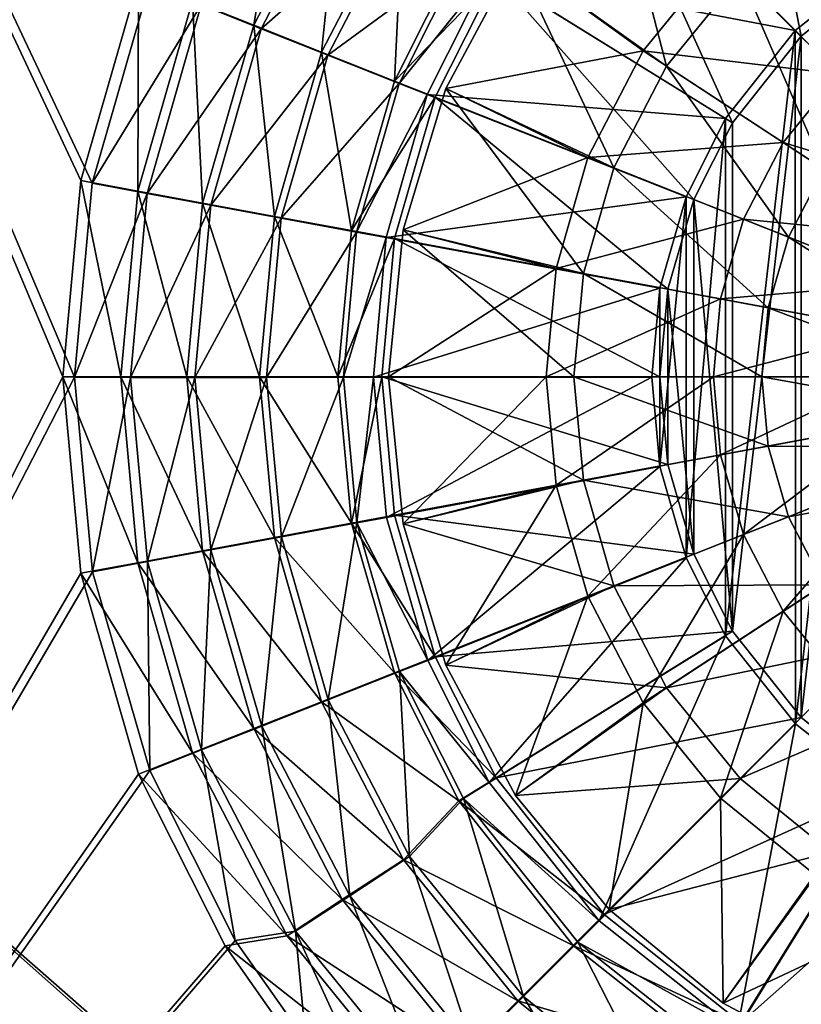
# Model space of a CAD drawing. Header units: metres. Extents: x -904 to 0, y -908 to 0.
# Tile 22 of 161: x -601 to -497, y -577 to -447. Entities that reach past the tile are written whole.
import ezdxf

# ---------------------------------------------------------------- set-up
doc = ezdxf.new("R2010")
doc.units = ezdxf.units.M

msp = doc.modelspace()

# ---------------------------------------------------------------- linework, layer by layer
at = {"layer": 'None012315'}
for points in [[(-535.149292, -438.44693, 2134.872803), (-522.713013, -423.293274, 2134.872803), (-515.103088, -452.750031, 2129.237793)], [(-522.713013, -423.293274, 2134.872803), (-505.310822, -440.695465, 2129.237793), (-515.103088, -452.750031, 2129.237793)], [(-505.310822, -440.695465, 2129.237793), (-493.256256, -430.903198, 2129.237793), (-487.652069, -458.354218, 2125.1875)], [(-544.39032, -455.735596, 2134.872803), (-535.149292, -438.44693, 2134.872803), (-522.098694, -466.253448, 2129.237793)], [(-535.149292, -438.44693, 2134.872803), (-544.39032, -455.735596, 2134.872803), (-535.149292, -438.44693, 2136.720459)], [(-544.39032, -455.735596, 2134.872803), (-544.39032, -455.735596, 2136.720459), (-535.149292, -438.44693, 2136.720459)], [(-535.149292, -438.44693, 2136.720459), (-544.39032, -455.735596, 2136.720459), (-518.19104, -450.731171, 2147.430908)], [(-535.149292, -438.44693, 2136.720459), (-518.19104, -450.731171, 2147.430908), (-507.919617, -438.08667, 2147.430908)], [(-535.149292, -438.44693, 2134.872803), (-515.103088, -452.750031, 2129.237793), (-522.098694, -466.253448, 2129.237793)], [(-507.919617, -438.08667, 2147.430908), (-518.19104, -450.731171, 2147.430908), (-492.213684, -453.792603, 2155.62085)], [(-507.919617, -438.08667, 2147.430908), (-492.213684, -453.792603, 2155.62085), (-483.120758, -446.406158, 2155.62085)], [(-515.103088, -452.750031, 2129.237793), (-505.310822, -440.695465, 2129.237793), (-494.200592, -466.415619, 2125.1875)], [(-505.310822, -440.695465, 2129.237793), (-487.652069, -458.354218, 2125.1875), (-494.200592, -466.415619, 2125.1875)], [(-518.19104, -450.731171, 2147.430908), (-544.39032, -455.735596, 2136.720459), (-525.529053, -464.895386, 2147.430908)], [(-499.600128, -462.885529, 2155.62085), (-518.19104, -450.731171, 2147.430908), (-525.529053, -464.895386, 2147.430908)], [(-492.213684, -453.792603, 2155.62085), (-518.19104, -450.731171, 2147.430908), (-499.600128, -462.885529, 2155.62085)], [(-522.098694, -466.253448, 2129.237793), (-515.103088, -452.750031, 2129.237793), (-498.878845, -475.445953, 2125.1875)], [(-515.103088, -452.750031, 2129.237793), (-494.200592, -466.415619, 2125.1875), (-498.878845, -475.445953, 2125.1875)], [(-475.926117, -470.080139, 2161.084717), (-492.213684, -453.792603, 2155.62085), (-499.600128, -462.885529, 2155.62085)], [(-550.080872, -474.494904, 2134.872803), (-544.39032, -455.735596, 2134.872803), (-526.133301, -480.285828, 2129.237793)], [(-544.39032, -455.735596, 2134.872803), (-550.080872, -474.494904, 2134.872803), (-544.39032, -455.735596, 2136.720459)], [(-550.080872, -474.494904, 2134.872803), (-550.080872, -474.494904, 2136.720459), (-544.39032, -455.735596, 2136.720459)], [(-525.529053, -464.895386, 2147.430908), (-544.39032, -455.735596, 2136.720459), (-550.080872, -474.494904, 2136.720459)], [(-544.39032, -455.735596, 2134.872803), (-522.098694, -466.253448, 2129.237793), (-526.133301, -480.285828, 2129.237793)], [(-504.877014, -473.07135, 2155.62085), (-499.600128, -462.885529, 2155.62085), (-525.529053, -464.895386, 2147.430908)], [(-480.320709, -475.48999, 2161.084717), (-499.600128, -462.885529, 2155.62085), (-504.877014, -473.07135, 2155.62085)], [(-480.320709, -475.48999, 2161.084717), (-475.926117, -470.080139, 2161.084717), (-499.600128, -462.885529, 2155.62085)], [(-525.529053, -464.895386, 2147.430908), (-550.080872, -474.494904, 2136.720459), (-529.761108, -479.614502, 2147.430908)], [(-525.529053, -464.895386, 2147.430908), (-529.761108, -479.614502, 2147.430908), (-504.877014, -473.07135, 2155.62085)], [(-526.133301, -480.285828, 2129.237793), (-522.098694, -466.253448, 2129.237793), (-501.576996, -484.830017, 2125.1875)], [(-522.098694, -466.253448, 2129.237793), (-498.878845, -475.445953, 2125.1875), (-501.576996, -484.830017, 2125.1875)], [(-498.878845, -475.445953, 2125.1875), (-494.200592, -466.415619, 2125.1875), (-475.464874, -484.715332, 2122.751953)], [(-529.761108, -479.614502, 2147.430908), (-507.92038, -483.656158, 2155.62085), (-504.877014, -473.07135, 2155.62085)], [(-504.877014, -473.07135, 2155.62085), (-507.92038, -483.656158, 2155.62085), (-483.460205, -481.550079, 2161.084717)], [(-483.460205, -481.550079, 2161.084717), (-480.320709, -475.48999, 2161.084717), (-504.877014, -473.07135, 2155.62085)], [(-552.002319, -494.003937, 2134.872803), (-550.080872, -474.494904, 2134.872803), (-527.391907, -494.003937, 2129.237793)], [(-550.080872, -474.494904, 2134.872803), (-552.002319, -494.003937, 2134.872803), (-550.080872, -474.494904, 2136.720459)], [(-552.002319, -494.003937, 2134.872803), (-552.002319, -494.003937, 2136.720459), (-550.080872, -474.494904, 2136.720459)], [(-550.080872, -474.494904, 2136.720459), (-552.002319, -494.003937, 2136.720459), (-529.761108, -479.614502, 2147.430908)], [(-550.080872, -474.494904, 2134.872803), (-526.133301, -480.285828, 2129.237793), (-527.391907, -494.003937, 2129.237793)], [(-501.576996, -484.830017, 2125.1875), (-498.878845, -475.445953, 2125.1875), (-476.815338, -489.412231, 2122.751953)], [(-498.878845, -475.445953, 2125.1875), (-475.464874, -484.715332, 2122.751953), (-476.815338, -489.412231, 2122.751953)], [(-529.761108, -479.614502, 2147.430908), (-552.002319, -494.003937, 2136.720459), (-531.081299, -494.003937, 2147.430908)], [(-507.92038, -483.656158, 2155.62085), (-529.761108, -479.614502, 2147.430908), (-531.081299, -494.003937, 2147.430908)], [(-527.391907, -494.003937, 2129.237793), (-526.133301, -480.285828, 2129.237793), (-502.418671, -494.003937, 2125.1875)], [(-526.133301, -480.285828, 2129.237793), (-501.576996, -484.830017, 2125.1875), (-502.418671, -494.003937, 2125.1875)], [(-507.92038, -483.656158, 2155.62085), (-485.270844, -487.847534, 2161.084717), (-483.460205, -481.550079, 2161.084717)], [(-531.081299, -494.003937, 2147.430908), (-508.869781, -494.003937, 2155.62085), (-507.92038, -483.656158, 2155.62085)], [(-508.869781, -494.003937, 2155.62085), (-485.270844, -487.847534, 2161.084717), (-507.92038, -483.656158, 2155.62085)], [(-502.418671, -494.003937, 2125.1875), (-501.576996, -484.830017, 2125.1875), (-477.236603, -494.003937, 2122.751953)], [(-501.576996, -484.830017, 2125.1875), (-476.815338, -489.412231, 2122.751953), (-477.236603, -494.003937, 2122.751953)], [(-485.270844, -487.847534, 2161.084717), (-508.869781, -494.003937, 2155.62085), (-485.835693, -494.003937, 2161.084717)], [(-550.080872, -513.513, 2134.872803), (-552.002319, -494.003937, 2134.872803), (-526.133301, -507.722046, 2129.237793)], [(-552.002319, -494.003937, 2134.872803), (-527.391907, -494.003937, 2129.237793), (-526.133301, -507.722046, 2129.237793)], [(-552.002319, -494.003937, 2134.872803), (-550.080872, -513.513, 2134.872803), (-552.002319, -494.003937, 2136.720459)], [(-550.080872, -513.513, 2134.872803), (-550.080872, -513.513, 2136.720459), (-552.002319, -494.003937, 2136.720459)], [(-552.002319, -494.003937, 2136.720459), (-550.080872, -513.513, 2136.720459), (-531.081299, -494.003937, 2147.430908)], [(-531.081299, -494.003937, 2147.430908), (-550.080872, -513.513, 2136.720459), (-529.761108, -508.393402, 2147.430908)], [(-531.081299, -494.003937, 2147.430908), (-529.761108, -508.393402, 2147.430908), (-508.869781, -494.003937, 2155.62085)], [(-529.761108, -508.393402, 2147.430908), (-507.92038, -504.351715, 2155.62085), (-508.869781, -494.003937, 2155.62085)], [(-526.133301, -507.722046, 2129.237793), (-527.391907, -494.003937, 2129.237793), (-501.576996, -503.177856, 2125.1875)], [(-527.391907, -494.003937, 2129.237793), (-502.418671, -494.003937, 2125.1875), (-501.576996, -503.177856, 2125.1875)], [(-508.869781, -494.003937, 2155.62085), (-507.92038, -504.351715, 2155.62085), (-485.835693, -494.003937, 2161.084717)], [(-507.92038, -504.351715, 2155.62085), (-485.270844, -500.16037, 2161.084717), (-485.835693, -494.003937, 2161.084717)], [(-501.576996, -503.177856, 2125.1875), (-502.418671, -494.003937, 2125.1875), (-476.815338, -498.595642, 2122.751953)], [(-502.418671, -494.003937, 2125.1875), (-477.236603, -494.003937, 2122.751953), (-476.815338, -498.595642, 2122.751953)], [(-501.576996, -503.177856, 2125.1875), (-476.815338, -498.595642, 2122.751953), (-475.464874, -503.292542, 2122.751953)], [(-485.270844, -500.16037, 2161.084717), (-507.92038, -504.351715, 2155.62085), (-504.877014, -514.936523, 2155.62085)], [(-483.460205, -506.457825, 2161.084717), (-485.270844, -500.16037, 2161.084717), (-504.877014, -514.936523, 2155.62085)], [(-526.133301, -507.722046, 2129.237793), (-501.576996, -503.177856, 2125.1875), (-498.878845, -512.561951, 2125.1875)], [(-498.878845, -512.561951, 2125.1875), (-501.576996, -503.177856, 2125.1875), (-475.464874, -503.292542, 2122.751953)], [(-507.92038, -504.351715, 2155.62085), (-529.761108, -508.393402, 2147.430908), (-525.529053, -523.112488, 2147.430908)], [(-504.877014, -514.936523, 2155.62085), (-507.92038, -504.351715, 2155.62085), (-525.529053, -523.112488, 2147.430908)], [(-498.878845, -512.561951, 2125.1875), (-475.464874, -503.292542, 2122.751953), (-473.123322, -507.812378, 2122.751953)], [(-504.877014, -514.936523, 2155.62085), (-499.600128, -525.122375, 2155.62085), (-483.460205, -506.457825, 2161.084717)], [(-499.600128, -525.122375, 2155.62085), (-480.320709, -512.517883, 2161.084717), (-483.460205, -506.457825, 2161.084717)], [(-550.080872, -513.513, 2134.872803), (-526.133301, -507.722046, 2129.237793), (-522.098694, -521.754456, 2129.237793)], [(-550.080872, -513.513, 2136.720459), (-544.39032, -532.272278, 2136.720459), (-529.761108, -508.393402, 2147.430908)], [(-529.761108, -508.393402, 2147.430908), (-544.39032, -532.272278, 2136.720459), (-525.529053, -523.112488, 2147.430908)], [(-522.098694, -521.754456, 2129.237793), (-526.133301, -507.722046, 2129.237793), (-498.878845, -512.561951, 2125.1875)], [(-494.200592, -521.592224, 2125.1875), (-498.878845, -512.561951, 2125.1875), (-473.123322, -507.812378, 2122.751953)], [(-544.39032, -532.272278, 2134.872803), (-550.080872, -513.513, 2134.872803), (-522.098694, -521.754456, 2129.237793)], [(-550.080872, -513.513, 2134.872803), (-544.39032, -532.272278, 2134.872803), (-550.080872, -513.513, 2136.720459)], [(-544.39032, -532.272278, 2134.872803), (-544.39032, -532.272278, 2136.720459), (-550.080872, -513.513, 2136.720459)], [(-522.098694, -521.754456, 2129.237793), (-498.878845, -512.561951, 2125.1875), (-494.200592, -521.592224, 2125.1875)], [(-492.213684, -534.215271, 2155.62085), (-480.320709, -512.517883, 2161.084717), (-499.600128, -525.122375, 2155.62085)], [(-525.529053, -523.112488, 2147.430908), (-518.19104, -537.276733, 2147.430908), (-504.877014, -514.936523, 2155.62085)], [(-518.19104, -537.276733, 2147.430908), (-499.600128, -525.122375, 2155.62085), (-504.877014, -514.936523, 2155.62085)], [(-544.39032, -532.272278, 2134.872803), (-522.098694, -521.754456, 2129.237793), (-515.103088, -535.257874, 2129.237793)], [(-515.103088, -535.257874, 2129.237793), (-522.098694, -521.754456, 2129.237793), (-494.200592, -521.592224, 2125.1875)], [(-515.103088, -535.257874, 2129.237793), (-494.200592, -521.592224, 2125.1875), (-487.652069, -529.653687, 2125.1875)], [(-544.39032, -532.272278, 2136.720459), (-535.149292, -549.560974, 2136.720459), (-525.529053, -523.112488, 2147.430908)], [(-525.529053, -523.112488, 2147.430908), (-535.149292, -549.560974, 2136.720459), (-518.19104, -537.276733, 2147.430908)], [(-499.600128, -525.122375, 2155.62085), (-518.19104, -537.276733, 2147.430908), (-507.919617, -549.921204, 2147.430908)], [(-507.919617, -549.921204, 2147.430908), (-492.213684, -534.215271, 2155.62085), (-499.600128, -525.122375, 2155.62085)], [(-505.310822, -547.312439, 2129.237793), (-515.103088, -535.257874, 2129.237793), (-487.652069, -529.653687, 2125.1875)], [(-505.310822, -547.312439, 2129.237793), (-487.652069, -529.653687, 2125.1875), (-479.590637, -536.202209, 2125.1875)], [(-535.149292, -549.560974, 2134.872803), (-544.39032, -532.272278, 2134.872803), (-515.103088, -535.257874, 2129.237793)], [(-544.39032, -532.272278, 2134.872803), (-535.149292, -549.560974, 2134.872803), (-544.39032, -532.272278, 2136.720459)], [(-535.149292, -549.560974, 2134.872803), (-535.149292, -549.560974, 2136.720459), (-544.39032, -532.272278, 2136.720459)], [(-492.213684, -534.215271, 2155.62085), (-507.919617, -549.921204, 2147.430908), (-495.275116, -560.192688, 2147.430908)], [(-535.149292, -549.560974, 2134.872803), (-515.103088, -535.257874, 2129.237793), (-505.310822, -547.312439, 2129.237793)], [(-493.256256, -557.104675, 2129.237793), (-505.310822, -547.312439, 2129.237793), (-479.590637, -536.202209, 2125.1875)], [(-535.149292, -549.560974, 2136.720459), (-522.713013, -564.7146, 2136.720459), (-518.19104, -537.276733, 2147.430908)], [(-518.19104, -537.276733, 2147.430908), (-522.713013, -564.7146, 2136.720459), (-507.919617, -549.921204, 2147.430908)], [(-522.713013, -564.7146, 2134.872803), (-535.149292, -549.560974, 2134.872803), (-505.310822, -547.312439, 2129.237793)], [(-522.713013, -564.7146, 2134.872803), (-505.310822, -547.312439, 2129.237793), (-493.256256, -557.104675, 2129.237793)], [(-535.149292, -549.560974, 2134.872803), (-522.713013, -564.7146, 2134.872803), (-535.149292, -549.560974, 2136.720459)], [(-522.713013, -564.7146, 2134.872803), (-522.713013, -564.7146, 2136.720459), (-535.149292, -549.560974, 2136.720459)], [(-522.713013, -564.7146, 2136.720459), (-507.559357, -577.150879, 2136.720459), (-507.919617, -549.921204, 2147.430908)], [(-507.919617, -549.921204, 2147.430908), (-507.559357, -577.150879, 2136.720459), (-495.275116, -560.192688, 2147.430908)], [(-507.559357, -577.150879, 2134.872803), (-522.713013, -564.7146, 2134.872803), (-493.256256, -557.104675, 2129.237793)], [(-507.559357, -577.150879, 2134.872803), (-493.256256, -557.104675, 2129.237793), (-479.752838, -564.100281, 2129.237793)], [(-507.559357, -577.150879, 2136.720459), (-490.270691, -586.391907, 2136.720459), (-495.275116, -560.192688, 2147.430908)], [(-490.270691, -586.391907, 2134.872803), (-507.559357, -577.150879, 2134.872803), (-479.752838, -564.100281, 2129.237793)], [(-522.713013, -564.7146, 2134.872803), (-507.559357, -577.150879, 2134.872803), (-522.713013, -564.7146, 2136.720459)], [(-507.559357, -577.150879, 2134.872803), (-507.559357, -577.150879, 2136.720459), (-522.713013, -564.7146, 2136.720459)], [(-507.559357, -577.150879, 2134.872803), (-490.270691, -586.391907, 2134.872803), (-507.559357, -577.150879, 2136.720459)], [(-490.270691, -586.391907, 2134.872803), (-490.270691, -586.391907, 2136.720459), (-507.559357, -577.150879, 2136.720459)]]:
    msp.add_3dface(points, dxfattribs=at)
at = {"layer": 'None012346'}
for points in [[(-532.85614, -69.952972, 123.649483), (-465.701691, -69.252586, 123.667824), (-452.00235, -701.143799, 107.12117)], [(-845.314697, -356.196716, 116.153923), (-532.85614, -69.952972, 123.649483), (-452.00235, -701.143799, 107.12117)], [(-533.266968, -71.798462, 126.602188), (-842.800293, -356.543121, 119.145882), (-452.00235, -703.006531, 110.073418)], [(-452.00235, -703.006531, 110.073418), (-465.757965, -71.129059, 126.619713), (-533.266968, -71.798462, 126.602188)], [(-845.314697, -356.196716, 116.153923), (-452.00235, -701.143799, 107.12117), (-844.886475, -445.980347, 113.802856)], [(-842.800293, -356.543121, 119.145882), (-842.353821, -446.758545, 116.783508), (-452.00235, -703.006531, 110.073418)], [(-477.209106, -705.950073, 106.995316), (-842.35553, -534.305054, 111.489998), (-844.886475, -445.980347, 113.802856)], [(-452.00235, -701.143799, 107.12117), (-464.463654, -702.286743, 107.09124), (-844.886475, -445.980347, 113.802856)], [(-844.886475, -445.980347, 113.802856), (-464.463654, -702.286743, 107.09124), (-477.209106, -705.950073, 106.995316)], [(-452.00235, -703.006531, 110.073418), (-842.353821, -446.758545, 116.783508), (-464.138885, -704.11969, 110.044273)], [(-842.353821, -446.758545, 116.783508), (-476.552124, -707.6875, 109.950844), (-464.138885, -704.11969, 110.044273)], [(-842.353821, -446.758545, 116.783508), (-839.916687, -535.261536, 114.465981), (-476.552124, -707.6875, 109.950844)], [(-840.328796, -577.997498, 110.345871), (-842.35553, -534.305054, 111.489998), (-477.209106, -705.950073, 106.995316)], [(-839.916687, -535.261536, 114.465981), (-837.653748, -585.240784, 113.157227), (-476.552124, -707.6875, 109.950844)]]:
    msp.add_3dface(points, dxfattribs=at)
at = {"layer": 'None012347'}
for points in [[(-720.775391, -740.804871, 2170), (-593.718872, -494.047516, 2170), (-720.775391, -194.321701, 2170)], [(-593.718872, -494.047516, 2170), (-591.366638, -468.290619, 2170), (-720.775391, -194.321701, 2170)], [(-720.775391, -194.321701, 2170), (-591.366638, -468.290619, 2170), (-583.793396, -441.901245, 2170)], [(-585.196655, -441.274872, 2167.144043), (-592.862488, -467.936584, 2167.144043), (-720.775391, -195.267593, 2167.144043)], [(-592.862488, -467.936584, 2167.144043), (-595.25415, -494.003937, 2167.144043), (-720.775391, -195.267593, 2167.144043)], [(-720.775391, -195.267593, 2167.144043), (-595.25415, -494.003937, 2167.144043), (-720.775391, -740.003967, 2167.144043)], [(-497.227051, -448.779236, 2167.144043), (-523.354614, -422.651672, 2137.627441), (-505.222107, -408.272064, 2137.627441)], [(-485.743927, -439.671112, 2167.144043), (-497.227051, -448.779236, 2167.144043), (-505.222107, -408.272064, 2137.627441)], [(-569.913086, -447.324158, 2150.335449), (-578.063354, -444.097534, 2158.309082), (-565.482483, -419.813049, 2158.309082)], [(-558.14563, -424.609741, 2150.335449), (-569.913086, -447.324158, 2150.335449), (-565.482483, -419.813049, 2158.309082)], [(-524.15448, -421.907318, 2140.483643), (-538.67981, -440.237183, 2140.483643), (-498.016846, -448.024811, 2170)], [(-524.15448, -421.907318, 2140.483643), (-498.016846, -448.024811, 2170), (-486.329651, -438.749542, 2170)], [(-506.335175, -460.26236, 2167.144043), (-537.734192, -440.78418, 2137.627441), (-523.354614, -422.651672, 2137.627441)], [(-497.227051, -448.779236, 2167.144043), (-506.335175, -460.26236, 2167.144043), (-523.354614, -422.651672, 2137.627441)], [(-560.904236, -450.890686, 2143.397461), (-569.913086, -447.324158, 2150.335449), (-558.14563, -424.609741, 2150.335449)], [(-550.035828, -429.911743, 2143.397461), (-560.904236, -450.890686, 2143.397461), (-558.14563, -424.609741, 2150.335449)], [(-568.910645, -447.783844, 2153.199219), (-557.250244, -425.252747, 2153.199219), (-576.886719, -444.630493, 2161.19458)], [(-549.280823, -430.458618, 2146.241455), (-557.250244, -425.252747, 2153.199219), (-568.910645, -447.783844, 2153.199219)], [(-551.231201, -454.721161, 2137.627441), (-560.904236, -450.890686, 2143.397461), (-550.035828, -429.911743, 2143.397461)], [(-542.674988, -437.719208, 2137.627441), (-551.231201, -454.721161, 2137.627441), (-550.035828, -429.911743, 2143.397461)], [(-560.058289, -451.283661, 2146.241455), (-549.280823, -430.458618, 2146.241455), (-568.910645, -447.783844, 2153.199219)], [(-542.075439, -438.122986, 2140.483643), (-549.280823, -430.458618, 2146.241455), (-560.058289, -451.283661, 2146.241455)], [(-551.231201, -454.721161, 2137.627441), (-542.674988, -437.719208, 2137.627441), (-537.734192, -440.78418, 2137.627441)], [(-550.577698, -455.032837, 2140.483643), (-542.075439, -438.122986, 2140.483643), (-560.058289, -451.283661, 2146.241455)], [(-542.075439, -438.122986, 2140.483643), (-550.577698, -455.032837, 2140.483643), (-538.67981, -440.237183, 2140.483643)], [(-498.016846, -448.024811, 2170), (-497.946045, -540.053772, 2170), (-486.329651, -438.749542, 2170)], [(-497.946045, -540.053772, 2170), (-486.272858, -549.293579, 2170), (-486.329651, -438.749542, 2170)], [(-538.67981, -440.237183, 2140.483643), (-550.577698, -455.032837, 2140.483643), (-546.862915, -456.516327, 2140.483643)], [(-538.67981, -440.237183, 2140.483643), (-546.862915, -456.516327, 2140.483643), (-507.274414, -459.705109, 2170)], [(-538.67981, -440.237183, 2140.483643), (-507.274414, -459.705109, 2170), (-498.016846, -448.024811, 2170)], [(-485.743927, -548.336792, 2167.144043), (-497.227051, -539.228638, 2167.144043), (-485.743927, -439.671112, 2167.144043)], [(-497.227051, -539.228638, 2167.144043), (-497.227051, -448.779236, 2167.144043), (-485.743927, -439.671112, 2167.144043)], [(-585.319214, -469.333313, 2158.309082), (-592.862488, -467.936584, 2167.144043), (-585.196655, -441.274872, 2167.144043)], [(-578.063354, -444.097534, 2158.309082), (-585.319214, -469.333313, 2158.309082), (-585.196655, -441.274872, 2167.144043)], [(-551.231201, -454.721161, 2137.627441), (-537.734192, -440.78418, 2137.627441), (-545.825134, -456.861298, 2137.627441)], [(-511.469391, -470.462067, 2167.144043), (-545.825134, -456.861298, 2137.627441), (-537.734192, -440.78418, 2137.627441)], [(-506.335175, -460.26236, 2167.144043), (-511.469391, -470.462067, 2167.144043), (-537.734192, -440.78418, 2137.627441)], [(-583.793396, -441.901245, 2170), (-591.366638, -468.290619, 2170), (-576.886719, -444.630493, 2161.19458)], [(-576.699829, -470.928375, 2150.335449), (-585.319214, -469.333313, 2158.309082), (-578.063354, -444.097534, 2158.309082)], [(-569.913086, -447.324158, 2150.335449), (-576.699829, -470.928375, 2150.335449), (-578.063354, -444.097534, 2158.309082)], [(-576.886719, -444.630493, 2161.19458), (-591.366638, -468.290619, 2170), (-584.06366, -469.638885, 2161.19458)], [(-568.910645, -447.783844, 2153.199219), (-576.886719, -444.630493, 2161.19458), (-584.06366, -469.638885, 2161.19458)], [(-575.629211, -471.195007, 2153.199219), (-568.910645, -447.783844, 2153.199219), (-584.06366, -469.638885, 2161.19458)], [(-567.172424, -472.691437, 2143.397461), (-576.699829, -470.928375, 2150.335449), (-569.913086, -447.324158, 2150.335449)], [(-560.058289, -451.283661, 2146.241455), (-568.910645, -447.783844, 2153.199219), (-575.629211, -471.195007, 2153.199219)], [(-560.904236, -450.890686, 2143.397461), (-567.172424, -472.691437, 2143.397461), (-569.913086, -447.324158, 2150.335449)], [(-507.274414, -459.705109, 2170), (-507.238983, -528.359863, 2170), (-498.016846, -448.024811, 2170)], [(-507.238983, -528.359863, 2170), (-497.946045, -540.053772, 2170), (-498.016846, -448.024811, 2170)], [(-497.227051, -539.228638, 2167.144043), (-506.335175, -527.745544, 2167.144043), (-497.227051, -448.779236, 2167.144043)], [(-506.335175, -527.745544, 2167.144043), (-506.335175, -460.26236, 2167.144043), (-497.227051, -448.779236, 2167.144043)], [(-556.942139, -474.583923, 2137.627441), (-567.172424, -472.691437, 2143.397461), (-560.904236, -450.890686, 2143.397461)], [(-551.231201, -454.721161, 2137.627441), (-556.942139, -474.583923, 2137.627441), (-560.904236, -450.890686, 2143.397461)], [(-566.268127, -472.922119, 2146.241455), (-560.058289, -451.283661, 2146.241455), (-575.629211, -471.195007, 2153.199219)], [(-550.577698, -455.032837, 2140.483643), (-560.058289, -451.283661, 2146.241455), (-566.268127, -472.922119, 2146.241455)], [(-556.942139, -474.583923, 2137.627441), (-551.231201, -454.721161, 2137.627441), (-545.825134, -456.861298, 2137.627441)], [(-556.242188, -474.77121, 2140.483643), (-550.577698, -455.032837, 2140.483643), (-566.268127, -472.922119, 2146.241455)], [(-550.577698, -455.032837, 2140.483643), (-556.242188, -474.77121, 2140.483643), (-546.862915, -456.516327, 2140.483643)], [(-556.942139, -474.583923, 2137.627441), (-545.825134, -456.861298, 2137.627441), (-551.224976, -475.641937, 2137.627441)], [(-546.862915, -456.516327, 2140.483643), (-556.242188, -474.77121, 2140.483643), (-552.311462, -475.512665, 2140.483643)], [(-546.862915, -456.516327, 2140.483643), (-552.311462, -475.512665, 2140.483643), (-512.499023, -470.096466, 2170)], [(-514.891907, -482.365692, 2167.144043), (-551.224976, -475.641937, 2137.627441), (-545.825134, -456.861298, 2137.627441)], [(-546.862915, -456.516327, 2140.483643), (-512.499023, -470.096466, 2170), (-507.274414, -459.705109, 2170)], [(-511.469391, -470.462067, 2167.144043), (-514.891907, -482.365692, 2167.144043), (-545.825134, -456.861298, 2137.627441)], [(-512.499023, -470.096466, 2170), (-512.462158, -518.004395, 2170), (-507.274414, -459.705109, 2170)], [(-512.462158, -518.004395, 2170), (-507.238983, -528.359863, 2170), (-507.274414, -459.705109, 2170)], [(-506.335175, -460.26236, 2167.144043), (-506.335175, -527.745544, 2167.144043), (-511.469391, -470.462067, 2167.144043)], [(-587.582703, -494.003937, 2158.309082), (-595.25415, -494.003937, 2167.144043), (-592.862488, -467.936584, 2167.144043)], [(-591.366638, -468.290619, 2170), (-593.718872, -494.047516, 2170), (-584.06366, -469.638885, 2161.19458)], [(-585.319214, -469.333313, 2158.309082), (-587.582703, -494.003937, 2158.309082), (-592.862488, -467.936584, 2167.144043)], [(-584.06366, -469.638885, 2161.19458), (-593.718872, -494.047516, 2170), (-586.29248, -494.083862, 2161.19458)], [(-578.816956, -494.003937, 2150.335449), (-587.582703, -494.003937, 2158.309082), (-585.319214, -469.333313, 2158.309082)], [(-575.629211, -471.195007, 2153.199219), (-584.06366, -469.638885, 2161.19458), (-586.29248, -494.083862, 2161.19458)], [(-576.699829, -470.928375, 2150.335449), (-578.816956, -494.003937, 2150.335449), (-585.319214, -469.333313, 2158.309082)], [(-552.311462, -475.512665, 2140.483643), (-515.973816, -482.211273, 2170), (-512.499023, -470.096466, 2170)], [(-515.973816, -482.211273, 2170), (-515.955566, -505.894928, 2170), (-512.499023, -470.096466, 2170)], [(-515.955566, -505.894928, 2170), (-512.462158, -518.004395, 2170), (-512.499023, -470.096466, 2170)], [(-511.469391, -470.462067, 2167.144043), (-511.469391, -517.545776, 2167.144043), (-514.891907, -482.365692, 2167.144043)], [(-506.335175, -527.745544, 2167.144043), (-511.469391, -517.545776, 2167.144043), (-511.469391, -470.462067, 2167.144043)], [(-577.715698, -494.078766, 2153.199219), (-575.629211, -471.195007, 2153.199219), (-586.29248, -494.083862, 2161.19458)], [(-569.127808, -494.003937, 2143.397461), (-578.816956, -494.003937, 2150.335449), (-576.699829, -470.928375, 2150.335449)], [(-566.268127, -472.922119, 2146.241455), (-575.629211, -471.195007, 2153.199219), (-577.715698, -494.078766, 2153.199219)], [(-567.172424, -472.691437, 2143.397461), (-569.127808, -494.003937, 2143.397461), (-576.699829, -470.928375, 2150.335449)], [(-568.196594, -494.07309, 2146.241455), (-566.268127, -472.922119, 2146.241455), (-577.715698, -494.078766, 2153.199219)], [(-558.723938, -494.003937, 2137.627441), (-569.127808, -494.003937, 2143.397461), (-567.172424, -472.691437, 2143.397461)], [(-556.242188, -474.77121, 2140.483643), (-566.268127, -472.922119, 2146.241455), (-568.196594, -494.07309, 2146.241455)], [(-556.942139, -474.583923, 2137.627441), (-558.723938, -494.003937, 2137.627441), (-567.172424, -472.691437, 2143.397461)], [(-558.001587, -494.036621, 2140.483643), (-556.242188, -474.77121, 2140.483643), (-568.196594, -494.07309, 2146.241455)], [(-558.723938, -494.003937, 2137.627441), (-556.942139, -474.583923, 2137.627441), (-551.224976, -475.641937, 2137.627441)], [(-558.723938, -494.003937, 2137.627441), (-551.224976, -475.641937, 2137.627441), (-552.909729, -494.003937, 2137.627441)], [(-556.242188, -474.77121, 2140.483643), (-558.001587, -494.036621, 2140.483643), (-552.311462, -475.512665, 2140.483643)], [(-552.311462, -475.512665, 2140.483643), (-558.001587, -494.036621, 2140.483643), (-554.001587, -494.044556, 2140.483643)], [(-552.311462, -475.512665, 2140.483643), (-554.001587, -494.044556, 2140.483643), (-515.973816, -482.211273, 2170)], [(-515.959717, -494.003937, 2167.144043), (-552.909729, -494.003937, 2137.627441), (-551.224976, -475.641937, 2137.627441)], [(-514.891907, -482.365692, 2167.144043), (-515.959717, -494.003937, 2167.144043), (-551.224976, -475.641937, 2137.627441)], [(-554.001587, -494.044556, 2140.483643), (-517.051636, -494.029999, 2170), (-515.973816, -482.211273, 2170)], [(-515.973816, -482.211273, 2170), (-517.051636, -494.029999, 2170), (-515.955566, -505.894928, 2170)], [(-514.891907, -482.365692, 2167.144043), (-514.891907, -505.642212, 2167.144043), (-515.959717, -494.003937, 2167.144043)], [(-511.469391, -517.545776, 2167.144043), (-514.891907, -505.642212, 2167.144043), (-514.891907, -482.365692, 2167.144043)], [(-595.25415, -494.003937, 2167.144043), (-592.862488, -520.071289, 2167.144043), (-720.775391, -740.003967, 2167.144043)], [(-591.335938, -519.883057, 2170), (-593.718872, -494.047516, 2170), (-720.775391, -740.804871, 2170)], [(-587.582703, -494.003937, 2158.309082), (-585.319214, -518.674561, 2158.309082), (-595.25415, -494.003937, 2167.144043)], [(-585.319214, -518.674561, 2158.309082), (-592.862488, -520.071289, 2167.144043), (-595.25415, -494.003937, 2167.144043)], [(-593.718872, -494.047516, 2170), (-591.335938, -519.883057, 2170), (-586.29248, -494.083862, 2161.19458)], [(-578.816956, -494.003937, 2150.335449), (-576.699829, -517.079529, 2150.335449), (-587.582703, -494.003937, 2158.309082)], [(-576.699829, -517.079529, 2150.335449), (-585.319214, -518.674561, 2158.309082), (-587.582703, -494.003937, 2158.309082)], [(-569.127808, -494.003937, 2143.397461), (-567.172424, -515.316467, 2143.397461), (-578.816956, -494.003937, 2150.335449)], [(-567.172424, -515.316467, 2143.397461), (-576.699829, -517.079529, 2150.335449), (-578.816956, -494.003937, 2150.335449)], [(-568.196594, -494.07309, 2146.241455), (-577.715698, -494.078766, 2153.199219), (-575.60199, -516.960022, 2153.199219)], [(-566.24292, -515.221741, 2146.241455), (-568.196594, -494.07309, 2146.241455), (-575.60199, -516.960022, 2153.199219)], [(-558.723938, -494.003937, 2137.627441), (-556.942139, -513.42395, 2137.627441), (-569.127808, -494.003937, 2143.397461)], [(-556.942139, -513.42395, 2137.627441), (-567.172424, -515.316467, 2143.397461), (-569.127808, -494.003937, 2143.397461)], [(-558.001587, -494.036621, 2140.483643), (-568.196594, -494.07309, 2146.241455), (-566.24292, -515.221741, 2146.241455)], [(-556.219238, -513.360657, 2140.483643), (-558.001587, -494.036621, 2140.483643), (-566.24292, -515.221741, 2146.241455)], [(-556.942139, -513.42395, 2137.627441), (-558.723938, -494.003937, 2137.627441), (-552.909729, -494.003937, 2137.627441)], [(-558.001587, -494.036621, 2140.483643), (-556.219238, -513.360657, 2140.483643), (-554.001587, -494.044556, 2140.483643)], [(-556.942139, -513.42395, 2137.627441), (-552.909729, -494.003937, 2137.627441), (-551.224976, -512.365967, 2137.627441)], [(-554.001587, -494.044556, 2140.483643), (-556.219238, -513.360657, 2140.483643), (-552.282959, -512.649353, 2140.483643)], [(-554.001587, -494.044556, 2140.483643), (-552.282959, -512.649353, 2140.483643), (-517.051636, -494.029999, 2170)], [(-515.959717, -494.003937, 2167.144043), (-514.891907, -505.642212, 2167.144043), (-552.909729, -494.003937, 2137.627441)], [(-514.891907, -505.642212, 2167.144043), (-551.224976, -512.365967, 2137.627441), (-552.909729, -494.003937, 2137.627441)], [(-552.282959, -512.649353, 2140.483643), (-515.955566, -505.894928, 2170), (-517.051636, -494.029999, 2170)], [(-586.29248, -494.083862, 2161.19458), (-591.335938, -519.883057, 2170), (-584.034546, -518.526184, 2161.19458)], [(-577.715698, -494.078766, 2153.199219), (-586.29248, -494.083862, 2161.19458), (-584.034546, -518.526184, 2161.19458)], [(-575.60199, -516.960022, 2153.199219), (-577.715698, -494.078766, 2153.199219), (-584.034546, -518.526184, 2161.19458)], [(-514.891907, -505.642212, 2167.144043), (-511.469391, -517.545776, 2167.144043), (-551.224976, -512.365967, 2137.627441)], [(-552.282959, -512.649353, 2140.483643), (-546.805176, -531.63739, 2140.483643), (-515.955566, -505.894928, 2170)], [(-546.805176, -531.63739, 2140.483643), (-512.462158, -518.004395, 2170), (-515.955566, -505.894928, 2170)], [(-545.825134, -531.146606, 2137.627441), (-556.942139, -513.42395, 2137.627441), (-551.224976, -512.365967, 2137.627441)], [(-511.469391, -517.545776, 2167.144043), (-545.825134, -531.146606, 2137.627441), (-551.224976, -512.365967, 2137.627441)], [(-556.942139, -513.42395, 2137.627441), (-551.231201, -533.286743, 2137.627441), (-567.172424, -515.316467, 2143.397461)], [(-556.219238, -513.360657, 2140.483643), (-566.24292, -515.221741, 2146.241455), (-560.007385, -536.852844, 2146.241455)], [(-550.53125, -533.092346, 2140.483643), (-556.219238, -513.360657, 2140.483643), (-560.007385, -536.852844, 2146.241455)], [(-551.231201, -533.286743, 2137.627441), (-556.942139, -513.42395, 2137.627441), (-545.825134, -531.146606, 2137.627441)], [(-556.219238, -513.360657, 2140.483643), (-546.805176, -531.63739, 2140.483643), (-552.282959, -512.649353, 2140.483643)], [(-556.219238, -513.360657, 2140.483643), (-550.53125, -533.092346, 2140.483643), (-546.805176, -531.63739, 2140.483643)], [(-567.172424, -515.316467, 2143.397461), (-560.904236, -537.117188, 2143.397461), (-576.699829, -517.079529, 2150.335449)], [(-566.24292, -515.221741, 2146.241455), (-575.60199, -516.960022, 2153.199219), (-568.85553, -540.363159, 2153.199219)], [(-560.007385, -536.852844, 2146.241455), (-566.24292, -515.221741, 2146.241455), (-568.85553, -540.363159, 2153.199219)], [(-551.231201, -533.286743, 2137.627441), (-560.904236, -537.117188, 2143.397461), (-567.172424, -515.316467, 2143.397461)], [(-576.699829, -517.079529, 2150.335449), (-569.913086, -540.683716, 2150.335449), (-585.319214, -518.674561, 2158.309082)], [(-575.60199, -516.960022, 2153.199219), (-584.034546, -518.526184, 2161.19458), (-576.82782, -543.526001, 2161.19458)], [(-568.85553, -540.363159, 2153.199219), (-575.60199, -516.960022, 2153.199219), (-576.82782, -543.526001, 2161.19458)], [(-560.904236, -537.117188, 2143.397461), (-569.913086, -540.683716, 2150.335449), (-576.699829, -517.079529, 2150.335449)], [(-511.469391, -517.545776, 2167.144043), (-506.335175, -527.745544, 2167.144043), (-545.825134, -531.146606, 2137.627441)], [(-585.319214, -518.674561, 2158.309082), (-578.063354, -543.910339, 2158.309082), (-592.862488, -520.071289, 2167.144043)], [(-591.335938, -519.883057, 2170), (-583.731323, -546.26355, 2170), (-584.034546, -518.526184, 2161.19458)], [(-569.913086, -540.683716, 2150.335449), (-578.063354, -543.910339, 2158.309082), (-585.319214, -518.674561, 2158.309082)], [(-584.034546, -518.526184, 2161.19458), (-583.731323, -546.26355, 2170), (-576.82782, -543.526001, 2161.19458)], [(-546.805176, -531.63739, 2140.483643), (-538.624573, -547.85968, 2140.483643), (-512.462158, -518.004395, 2170)], [(-538.624573, -547.85968, 2140.483643), (-507.238983, -528.359863, 2170), (-512.462158, -518.004395, 2170)], [(-583.731323, -546.26355, 2170), (-591.335938, -519.883057, 2170), (-720.775391, -740.804871, 2170)], [(-720.775391, -740.003967, 2167.144043), (-592.862488, -520.071289, 2167.144043), (-585.196655, -546.733032, 2167.144043)], [(-578.063354, -543.910339, 2158.309082), (-585.196655, -546.733032, 2167.144043), (-592.862488, -520.071289, 2167.144043)], [(-506.335175, -527.745544, 2167.144043), (-537.734192, -547.223694, 2137.627441), (-545.825134, -531.146606, 2137.627441)], [(-506.335175, -527.745544, 2167.144043), (-497.227051, -539.228638, 2167.144043), (-537.734192, -547.223694, 2137.627441)], [(-538.624573, -547.85968, 2140.483643), (-524.043457, -566.211487, 2140.483643), (-507.238983, -528.359863, 2170)], [(-524.043457, -566.211487, 2140.483643), (-497.946045, -540.053772, 2170), (-507.238983, -528.359863, 2170)], [(-537.734192, -547.223694, 2137.627441), (-551.231201, -533.286743, 2137.627441), (-545.825134, -531.146606, 2137.627441)], [(-550.53125, -533.092346, 2140.483643), (-538.624573, -547.85968, 2140.483643), (-546.805176, -531.63739, 2140.483643)], [(-551.231201, -533.286743, 2137.627441), (-542.674988, -550.288696, 2137.627441), (-560.904236, -537.117188, 2143.397461)], [(-550.53125, -533.092346, 2140.483643), (-560.007385, -536.852844, 2146.241455), (-549.205139, -557.664978, 2146.241455)], [(-542.674988, -550.288696, 2137.627441), (-551.231201, -533.286743, 2137.627441), (-537.734192, -547.223694, 2137.627441)], [(-542.031006, -549.956421, 2140.483643), (-550.53125, -533.092346, 2140.483643), (-549.205139, -557.664978, 2146.241455)], [(-550.53125, -533.092346, 2140.483643), (-542.031006, -549.956421, 2140.483643), (-538.624573, -547.85968, 2140.483643)], [(-560.904236, -537.117188, 2143.397461), (-550.035828, -558.09613, 2143.397461), (-569.913086, -540.683716, 2150.335449)], [(-560.007385, -536.852844, 2146.241455), (-568.85553, -540.363159, 2153.199219), (-557.168335, -562.880371, 2153.199219)], [(-542.674988, -550.288696, 2137.627441), (-550.035828, -558.09613, 2143.397461), (-560.904236, -537.117188, 2143.397461)], [(-549.205139, -557.664978, 2146.241455), (-560.007385, -536.852844, 2146.241455), (-557.168335, -562.880371, 2153.199219)], [(-497.227051, -539.228638, 2167.144043), (-523.354614, -565.356201, 2137.627441), (-537.734192, -547.223694, 2137.627441)], [(-497.227051, -539.228638, 2167.144043), (-485.743927, -548.336792, 2167.144043), (-523.354614, -565.356201, 2137.627441)], [(-569.913086, -540.683716, 2150.335449), (-558.14563, -563.398132, 2150.335449), (-578.063354, -543.910339, 2158.309082)], [(-568.85553, -540.363159, 2153.199219), (-576.82782, -543.526001, 2161.19458), (-564.343262, -567.579407, 2161.19458)], [(-550.035828, -558.09613, 2143.397461), (-558.14563, -563.398132, 2150.335449), (-569.913086, -540.683716, 2150.335449)], [(-557.168335, -562.880371, 2153.199219), (-568.85553, -540.363159, 2153.199219), (-564.343262, -567.579407, 2161.19458)], [(-524.043457, -566.211487, 2140.483643), (-505.724915, -580.708801, 2140.483643), (-497.946045, -540.053772, 2170)], [(-505.724915, -580.708801, 2140.483643), (-486.272858, -549.293579, 2170), (-497.946045, -540.053772, 2170)], [(-583.731323, -546.26355, 2170), (-572.372559, -568.801025, 2170), (-576.82782, -543.526001, 2161.19458)], [(-576.82782, -543.526001, 2161.19458), (-572.372559, -568.801025, 2170), (-564.343262, -567.579407, 2161.19458)], [(-578.063354, -543.910339, 2158.309082), (-565.482483, -568.194824, 2158.309082), (-585.196655, -546.733032, 2167.144043)], [(-558.14563, -563.398132, 2150.335449), (-565.482483, -568.194824, 2158.309082), (-578.063354, -543.910339, 2158.309082)], [(-720.775391, -740.804871, 2170), (-572.372559, -568.801025, 2170), (-583.731323, -546.26355, 2170)], [(-585.196655, -546.733032, 2167.144043), (-573.717346, -569.545532, 2167.144043), (-720.775391, -740.003967, 2167.144043)], [(-565.482483, -568.194824, 2158.309082), (-573.717346, -569.545532, 2167.144043), (-585.196655, -546.733032, 2167.144043)], [(-523.354614, -565.356201, 2137.627441), (-542.674988, -550.288696, 2137.627441), (-537.734192, -547.223694, 2137.627441)], [(-542.031006, -549.956421, 2140.483643), (-524.043457, -566.211487, 2140.483643), (-538.624573, -547.85968, 2140.483643)], [(-485.743927, -548.336792, 2167.144043), (-505.222107, -579.73584, 2137.627441), (-523.354614, -565.356201, 2137.627441)], [(-485.743927, -548.336792, 2167.144043), (-475.544189, -553.471008, 2167.144043), (-505.222107, -579.73584, 2137.627441)], [(-542.031006, -549.956421, 2140.483643), (-549.205139, -557.664978, 2146.241455), (-534.090759, -576.239014, 2146.241455)], [(-526.888184, -569.023682, 2140.483643), (-542.031006, -549.956421, 2140.483643), (-534.090759, -576.239014, 2146.241455)], [(-542.031006, -549.956421, 2140.483643), (-526.888184, -569.023682, 2140.483643), (-524.043457, -566.211487, 2140.483643)], [(-505.724915, -580.708801, 2140.483643), (-489.417023, -588.893311, 2140.483643), (-486.272858, -549.293579, 2170)], [(-542.674988, -550.288696, 2137.627441), (-527.465881, -569.467529, 2137.627441), (-550.035828, -558.09613, 2143.397461)], [(-527.465881, -569.467529, 2137.627441), (-542.674988, -550.288696, 2137.627441), (-523.354614, -565.356201, 2137.627441)], [(-475.544189, -553.471008, 2167.144043), (-489.144989, -587.826782, 2137.627441), (-505.222107, -579.73584, 2137.627441)], [(-550.035828, -558.09613, 2143.397461), (-534.822571, -576.824158, 2143.397461), (-558.14563, -563.398132, 2150.335449)], [(-549.205139, -557.664978, 2146.241455), (-557.168335, -562.880371, 2153.199219), (-540.815735, -582.976013, 2153.199219)], [(-527.465881, -569.467529, 2137.627441), (-534.822571, -576.824158, 2143.397461), (-550.035828, -558.09613, 2143.397461)], [(-534.090759, -576.239014, 2146.241455), (-549.205139, -557.664978, 2146.241455), (-540.815735, -582.976013, 2153.199219)], [(-557.168335, -562.880371, 2153.199219), (-564.343262, -567.579407, 2161.19458), (-546.875, -589.046143, 2161.19458)], [(-540.815735, -582.976013, 2153.199219), (-557.168335, -562.880371, 2153.199219), (-546.875, -589.046143, 2161.19458)], [(-558.14563, -563.398132, 2150.335449), (-541.673828, -583.675415, 2150.335449), (-565.482483, -568.194824, 2158.309082)], [(-534.822571, -576.824158, 2143.397461), (-541.673828, -583.675415, 2150.335449), (-558.14563, -563.398132, 2150.335449)], [(-505.222107, -579.73584, 2137.627441), (-527.465881, -569.467529, 2137.627441), (-523.354614, -565.356201, 2137.627441)], [(-526.888184, -569.023682, 2140.483643), (-505.724915, -580.708801, 2140.483643), (-524.043457, -566.211487, 2140.483643)], [(-565.482483, -568.194824, 2158.309082), (-547.872131, -589.873718, 2158.309082), (-573.717346, -569.545532, 2167.144043)], [(-572.372559, -568.801025, 2170), (-562.981934, -582.135193, 2170), (-564.343262, -567.579407, 2161.19458)], [(-541.673828, -583.675415, 2150.335449), (-547.872131, -589.873718, 2158.309082), (-565.482483, -568.194824, 2158.309082)], [(-564.343262, -567.579407, 2161.19458), (-562.981934, -582.135193, 2170), (-552.121521, -594.302185, 2170)], [(-564.343262, -567.579407, 2161.19458), (-552.121521, -594.302185, 2170), (-546.875, -589.046143, 2161.19458)], [(-562.981934, -582.135193, 2170), (-572.372559, -568.801025, 2170), (-720.775391, -740.804871, 2170)], [(-573.717346, -569.545532, 2167.144043), (-564.248047, -583.009521, 2167.144043), (-720.775391, -740.003967, 2167.144043)], [(-547.872131, -589.873718, 2158.309082), (-564.248047, -583.009521, 2167.144043), (-573.717346, -569.545532, 2167.144043)], [(-527.465881, -569.467529, 2137.627441), (-508.287079, -584.676575, 2137.627441), (-534.822571, -576.824158, 2143.397461)], [(-526.888184, -569.023682, 2140.483643), (-534.090759, -576.239014, 2146.241455), (-515.489746, -591.320251, 2146.241455)], [(-508.287079, -584.676575, 2137.627441), (-527.465881, -569.467529, 2137.627441), (-505.222107, -579.73584, 2137.627441)], [(-507.847717, -584.099121, 2140.483643), (-526.888184, -569.023682, 2140.483643), (-515.489746, -591.320251, 2146.241455)], [(-526.888184, -569.023682, 2140.483643), (-507.847717, -584.099121, 2140.483643), (-505.724915, -580.708801, 2140.483643)], [(-534.090759, -576.239014, 2146.241455), (-540.815735, -582.976013, 2153.199219), (-520.690918, -599.292786, 2153.199219)], [(-515.489746, -591.320251, 2146.241455), (-534.090759, -576.239014, 2146.241455), (-520.690918, -599.292786, 2153.199219)], [(-534.822571, -576.824158, 2143.397461), (-516.094543, -592.037415, 2143.397461), (-541.673828, -583.675415, 2150.335449)], [(-508.287079, -584.676575, 2137.627441), (-516.094543, -592.037415, 2143.397461), (-534.822571, -576.824158, 2143.397461)]]:
    msp.add_3dface(points, dxfattribs=at)

doc.saveas('drawing.dxf')
